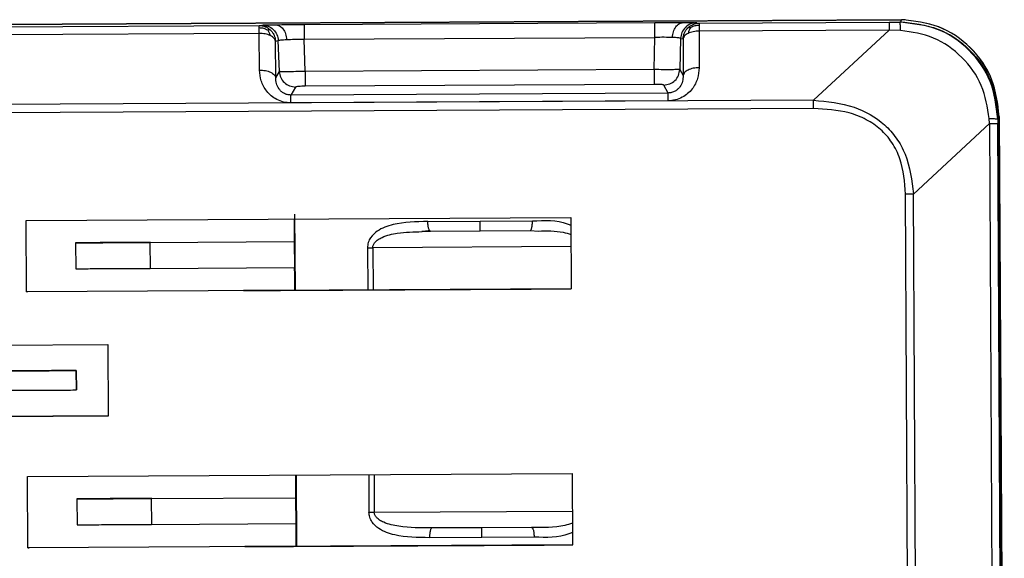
# Model space of a CAD drawing. Header units: millimetres. Extents: x -353 to -41, y 81 to 365.
# Tile 48 of 48: x -108 to -78, y 342 to 358. Entities that reach past the tile are written whole.
import ezdxf

# ---------------------------------------------------------------- set-up
doc = ezdxf.new("R2010")
doc.units = ezdxf.units.MM

msp = doc.modelspace()

# ---------------------------------------------------------------- linework, layer by layer
at = {"color": 7, "linetype": 'Continuous', "lineweight": 25}
for p, q in [((-129.83, 357.864), (-81.1, 358.123)), ((-81.083, 358.123), (-129.747, 357.865)), ((-81.105, 358.053), (-81.084, 358.123)), ((-81.1, 358.123), (-81.081, 358.123)), ((-81.081, 358.123), (-81.084, 358.123)), ((-154.811, 357.657), (-100.894, 357.943)), ((-100.894, 357.943), (-100.808, 357.957)), ((-99.509, 357.975), (-88.689, 358.032)), ((-87.397, 358.028), (-87.32, 358.015)), ((-87.32, 358.015), (-81.461, 358.046)), ((-81.461, 358.046), (-81.126, 358.048)), ((-81.126, 358.048), (-81.105, 358.053)), ((-100.894, 357.699), (-154.811, 357.413)), ((-100.886, 356.569), (-100.894, 357.699)), ((-99.508, 357.518), (-88.688, 357.576)), ((-99.473, 356.526), (-99.508, 357.518)), ((-88.713, 356.583), (-88.688, 357.576)), ((-87.894, 357.543), (-87.918, 356.588)), ((-87.894, 357.543), (-87.816, 357.53)), ((-87.816, 357.53), (-87.816, 356.399)), ((-81.461, 357.802), (-87.319, 357.771)), ((-87.319, 357.771), (-87.319, 356.641)), ((-81.461, 357.802), (-83.796, 355.636)), ((-81.109, 357.791), (-81.461, 357.802)), ((-100.392, 357.463), (-100.306, 357.477)), ((-100.384, 356.333), (-100.392, 357.463)), ((-100.272, 356.523), (-100.306, 357.477)), ((-100.384, 356.333), (-100.272, 356.523)), ((-88.713, 356.583), (-99.473, 356.526)), ((-87.918, 356.588), (-87.816, 356.399)), ((-99.771, 356.045), (-99.916, 355.798)), ((-88.712, 356.128), (-99.472, 356.071)), ((-88.282, 355.86), (-88.414, 356.105)), ((-88.282, 355.86), (-99.916, 355.798)), ((-83.796, 355.636), (-154.803, 355.26)), ((-88.282, 355.618), (-99.916, 355.556)), ((-83.794, 355.38), (-154.802, 355.003)), ((-78.089, 355.069), (-78.068, 355.139)), ((-78.068, 355.139), (-78.065, 355.139)), ((-78.065, 355.139), (-77.908, 325.539)), ((-80.713, 352.743), (-78.367, 354.921)), ((-78.367, 354.921), (-78.373, 355.071)), ((-78.367, 354.921), (-78.247, 332.326)), ((-78.089, 355.069), (-78.108, 355.065)), ((-78.108, 355.065), (-78.107, 354.922)), ((-77.983, 331.504), (-78.107, 354.922)), ((-77.933, 325.538), (-78.089, 355.069)), ((-80.847, 332.469), (-80.954, 352.742)), ((-80.606, 332.471), (-80.713, 352.743)), ((-99.8, 352.127), (-99.788, 349.775)), ((-108.08, 351.931), (-91.28, 352.02)), ((-108.068, 349.731), (-108.08, 351.931)), ((-99.817, 351.975), (-99.806, 349.775)), ((-95.691, 351.898), (-94.078, 351.907)), ((-94.078, 351.907), (-92.465, 351.915)), ((-91.28, 352.02), (-91.268, 349.82)), ((-95.869, 351.583), (-95.612, 351.599)), ((-95.612, 351.599), (-94.076, 351.607)), ((-94.076, 351.607), (-92.539, 351.615)), ((-92.539, 351.615), (-92.281, 351.602)), ((-106.557, 351.239), (-106.558, 351.239)), ((-106.558, 351.239), (-106.553, 350.439)), ((-104.264, 351.251), (-99.814, 351.275)), ((-104.264, 351.251), (-104.26, 350.451)), ((-97.554, 351.088), (-97.547, 349.787)), ((-91.275, 351.122), (-97.388, 351.089)), ((-97.388, 351.089), (-97.381, 349.787)), ((-106.552, 350.439), (-106.553, 350.439)), ((-104.26, 350.451), (-99.809, 350.475)), ((-99.809, 350.375), (-99.809, 350.475)), ((-91.268, 349.82), (-108.068, 349.731)), ((-108.068, 349.731), (-108.031, 349.732)), ((-101.205, 349.767), (-101.381, 349.767)), ((-100.89, 349.77), (-99.806, 349.775)), ((-123.059, 348.011), (-105.559, 348.103)), ((-105.559, 348.103), (-105.548, 345.903)), ((-106.534, 346.699), (-106.537, 347.299)), ((-106.537, 347.299), (-106.536, 347.299)), ((-106.536, 347.299), (-106.533, 346.699)), ((-106.533, 346.699), (-106.534, 346.699)), ((-105.548, 345.903), (-123.047, 345.811)), ((-108.957, 345.885), (-105.542, 345.904)), ((-108.038, 344.031), (-91.238, 344.12)), ((-108.027, 341.831), (-108.038, 344.031)), ((-99.776, 344.075), (-99.764, 341.875)), ((-99.758, 344.075), (-99.746, 341.875)), ((-97.516, 344.086), (-97.51, 342.93)), ((-97.351, 344.087), (-97.345, 342.931)), ((-91.238, 344.12), (-91.227, 341.92)), ((-106.515, 343.339), (-106.516, 343.339)), ((-106.516, 343.339), (-106.512, 342.539)), ((-104.222, 343.351), (-99.772, 343.375)), ((-104.222, 343.351), (-104.218, 342.551)), ((-97.345, 342.931), (-91.232, 342.964)), ((-106.511, 342.539), (-106.512, 342.539)), ((-104.218, 342.551), (-99.767, 342.575)), ((-92.491, 342.457), (-95.563, 342.441)), ((-94.027, 342.449), (-95.563, 342.441)), ((-92.491, 342.457), (-94.027, 342.449)), ((-94.027, 342.149), (-95.639, 342.14)), ((-92.413, 342.157), (-94.027, 342.149)), ((-91.227, 341.92), (-108.027, 341.831)), ((-108.027, 341.831), (-107.989, 341.832)), ((-101.164, 341.868), (-99.747, 341.875))]:
    msp.add_line(p, q, dxfattribs=at)
for points in [[(-78.068, 355.139), (-78.115, 355.531), (-78.209, 356.317), (-78.908, 357.305), (-79.903, 357.994), (-80.69, 358.08), (-81.083, 358.123)], [(-78.065, 355.139), (-78.112, 355.532), (-78.206, 356.317), (-78.905, 357.305), (-79.901, 357.994), (-80.687, 358.08), (-81.081, 358.123)], [(-100.894, 357.877), (-100.894, 357.895), (-100.894, 357.933), (-100.894, 357.94), (-100.894, 357.943)], [(-100.894, 357.943), (-100.862, 357.941), (-100.798, 357.938), (-100.706, 357.91), (-100.619, 357.867), (-100.571, 357.825), (-100.547, 357.804)], [(-100.894, 357.699), (-100.894, 357.734), (-100.894, 357.805), (-100.894, 357.853), (-100.894, 357.877)], [(-100.808, 357.957), (-100.744, 357.95), (-100.616, 357.936), (-100.453, 357.827), (-100.335, 357.668), (-100.316, 357.541), (-100.306, 357.477)], [(-99.509, 357.975), (-99.509, 357.968), (-99.51, 357.953), (-99.51, 357.849), (-99.509, 357.7), (-99.509, 357.579), (-99.508, 357.518)], [(-88.688, 357.576), (-88.688, 357.636), (-88.689, 357.758), (-88.689, 357.907), (-88.689, 358.011), (-88.689, 358.025), (-88.689, 358.032)], [(-87.397, 358.028), (-87.461, 358.021), (-87.589, 358.006), (-87.751, 357.894), (-87.867, 357.734), (-87.885, 357.607), (-87.894, 357.543)], [(-87.816, 357.53), (-87.813, 357.562), (-87.808, 357.625), (-87.777, 357.717), (-87.731, 357.802), (-87.687, 357.849), (-87.666, 357.873)], [(-87.666, 357.873), (-87.642, 357.894), (-87.593, 357.936), (-87.507, 357.98), (-87.415, 358.009), (-87.352, 358.013), (-87.32, 358.015)], [(-87.32, 358.015), (-87.32, 358.012), (-87.32, 358.005), (-87.32, 357.967), (-87.32, 357.949)], [(-87.32, 357.949), (-87.32, 357.925), (-87.32, 357.877), (-87.32, 357.806), (-87.319, 357.771)], [(-81.461, 358.046), (-81.461, 358.042), (-81.461, 358.035), (-81.461, 357.984), (-81.461, 357.907), (-81.461, 357.837), (-81.461, 357.802)], [(-81.105, 358.053), (-80.712, 358.01), (-79.925, 357.924), (-78.93, 357.235), (-78.231, 356.248), (-78.136, 355.462), (-78.089, 355.069)], [(-100.551, 357.632), (-100.575, 357.643), (-100.623, 357.663), (-100.709, 357.684), (-100.8, 357.697), (-100.862, 357.698), (-100.894, 357.699)], [(-100.392, 357.463), (-100.396, 357.479), (-100.404, 357.511), (-100.438, 357.556), (-100.485, 357.598), (-100.529, 357.621), (-100.551, 357.632)], [(-100.547, 357.804), (-100.525, 357.781), (-100.481, 357.734), (-100.434, 357.65), (-100.402, 357.559), (-100.396, 357.495), (-100.392, 357.463)], [(-87.661, 357.701), (-87.683, 357.689), (-87.726, 357.666), (-87.773, 357.623), (-87.806, 357.578), (-87.813, 357.546), (-87.816, 357.53)], [(-87.319, 357.771), (-87.351, 357.77), (-87.414, 357.768), (-87.504, 357.754), (-87.589, 357.732), (-87.637, 357.711), (-87.661, 357.701)], [(-87.319, 356.641), (-87.382, 356.637), (-87.508, 356.63), (-87.668, 356.574), (-87.784, 356.495), (-87.806, 356.431), (-87.816, 356.399)], [(-100.886, 356.569), (-100.823, 356.566), (-100.697, 356.56), (-100.535, 356.506), (-100.418, 356.428), (-100.395, 356.364), (-100.384, 356.333)], [(-100.272, 356.523), (-100.262, 356.459), (-100.242, 356.333), (-100.125, 356.175), (-99.962, 356.066), (-99.835, 356.052), (-99.771, 356.045)], [(-99.473, 356.526), (-99.473, 356.468), (-99.472, 356.353), (-99.472, 356.209), (-99.472, 356.104), (-99.472, 356.082), (-99.472, 356.071)], [(-88.713, 356.583), (-88.713, 356.525), (-88.712, 356.41), (-88.712, 356.267), (-88.712, 356.161), (-88.712, 356.139), (-88.712, 356.128)], [(-88.414, 356.105), (-88.351, 356.113), (-88.223, 356.128), (-88.061, 356.239), (-87.946, 356.398), (-87.927, 356.525), (-87.918, 356.588)], [(-99.916, 355.556), (-99.916, 355.589), (-99.916, 355.654), (-99.916, 355.727), (-99.916, 355.78), (-99.916, 355.792), (-99.916, 355.798)], [(-88.282, 355.618), (-88.282, 355.65), (-88.282, 355.715), (-88.282, 355.789), (-88.282, 355.842), (-88.282, 355.854), (-88.282, 355.86)], [(-83.794, 355.38), (-83.795, 355.425), (-83.795, 355.515), (-83.795, 355.596), (-83.796, 355.636)], [(-78.367, 354.921), (-78.331, 354.921), (-78.26, 354.921), (-78.179, 354.922), (-78.123, 354.922), (-78.112, 354.922), (-78.107, 354.922)], [(-80.713, 352.743), (-80.752, 352.743), (-80.828, 352.743), (-80.912, 352.742), (-80.954, 352.742)], [(-106.558, 351.239), (-106.524, 351.239), (-106.456, 351.24), (-105.927, 351.242), (-105.168, 351.246), (-104.565, 351.249), (-104.264, 351.251)], [(-104.25, 351.251), (-104.552, 351.25), (-105.155, 351.247), (-105.916, 351.243), (-106.45, 351.24), (-106.521, 351.239), (-106.557, 351.239)], [(-97.554, 351.088), (-97.528, 351.089), (-97.476, 351.089), (-97.417, 351.089), (-97.388, 351.089)], [(-106.553, 350.439), (-106.52, 350.439), (-106.452, 350.44), (-105.922, 350.442), (-105.164, 350.446), (-104.561, 350.45), (-104.26, 350.451)], [(-101.381, 349.767), (-101.262, 349.767), (-101.022, 349.768), (-100.712, 349.77), (-100.478, 349.771), (-100.421, 349.772), (-100.393, 349.772)], [(-100.408, 349.772), (-100.429, 349.772), (-100.472, 349.771), (-100.66, 349.77), (-100.912, 349.769), (-101.107, 349.768), (-101.205, 349.767)], [(-100.393, 349.772), (-100.292, 349.772), (-100.09, 349.773), (-99.359, 349.777), (-98.358, 349.782), (-97.112, 349.789), (-95.697, 349.796), (-94.193, 349.804), (-92.67, 349.812), (-91.734, 349.817), (-91.265, 349.82)], [(-106.537, 347.299), (-106.572, 347.298), (-106.643, 347.298), (-107.177, 347.295), (-107.939, 347.291), (-108.542, 347.288), (-108.843, 347.286)], [(-108.83, 347.287), (-108.528, 347.288), (-107.926, 347.291), (-107.167, 347.295), (-106.637, 347.298), (-106.57, 347.298), (-106.536, 347.299)], [(-108.84, 346.686), (-108.539, 346.688), (-107.936, 346.691), (-107.174, 346.695), (-106.64, 346.698), (-106.569, 346.698), (-106.534, 346.699)], [(-106.516, 343.339), (-106.482, 343.339), (-106.415, 343.34), (-105.885, 343.342), (-105.126, 343.346), (-104.523, 343.35), (-104.222, 343.351)], [(-104.208, 343.352), (-104.51, 343.35), (-105.113, 343.347), (-105.875, 343.343), (-106.409, 343.34), (-106.479, 343.339), (-106.515, 343.339)], [(-97.51, 342.93), (-97.485, 342.931), (-97.433, 342.931), (-97.374, 342.931), (-97.345, 342.931)], [(-106.512, 342.539), (-106.478, 342.539), (-106.41, 342.54), (-105.881, 342.542), (-105.122, 342.546), (-104.519, 342.55), (-104.218, 342.551)], [(-101.34, 341.867), (-101.22, 341.867), (-100.98, 341.869), (-100.67, 341.87), (-100.436, 341.871), (-100.379, 341.872), (-100.351, 341.872)], [(-100.346, 341.872), (-100.375, 341.872), (-100.433, 341.871), (-100.669, 341.87), (-100.98, 341.869), (-101.22, 341.867), (-101.34, 341.867)], [(-100.351, 341.872), (-100.25, 341.872), (-100.049, 341.873), (-99.317, 341.877), (-98.316, 341.882), (-97.07, 341.889), (-95.655, 341.896), (-94.151, 341.904), (-92.628, 341.912), (-91.692, 341.917), (-91.223, 341.92)]]:
    msp.add_open_spline(points, degree=3, dxfattribs=at)
for points, knots in [([(-80.968, 358.121), (-80.991, 358.121), (-81.028, 358.122), (-81.063, 358.122), (-81.076, 358.122)], [0, 0, 0, 0, 0.641585, 1, 1, 1, 1]), ([(-100.894, 357.877), (-100.848, 357.874), (-100.756, 357.868), (-100.675, 357.829), (-100.635, 357.811)], [0, 0, 0, 0, 0.510837, 1, 1, 1, 1]), ([(-100.808, 357.957), (-100.781, 357.959), (-100.729, 357.962), (-100.502, 357.965), (-100.388, 357.967)], [0, 0, 0, 0, 0.499473, 1, 1, 1, 1]), ([(-100.635, 357.811), (-100.617, 357.814), (-100.578, 357.821), (-100.557, 357.81), (-100.547, 357.804)], [0, 0, 0, 0, 0.484741, 1, 1, 1, 1]), ([(-100.388, 357.967), (-100.258, 357.969), (-99.997, 357.972), (-99.672, 357.974), (-99.509, 357.975)], [0, 0, 0, 0, 0.499819, 1, 1, 1, 1]), ([(-100.388, 357.967), (-100.348, 357.961), (-100.265, 357.948), (-100.155, 357.844), (-100.074, 357.692), (-100.057, 357.57), (-100.049, 357.511)], [0, 0, 0, 0, 0.241248, 0.5, 0.758752, 1, 1, 1, 1]), ([(-88.689, 358.032), (-88.527, 358.033), (-88.201, 358.034), (-87.942, 358.034), (-87.812, 358.034)], [0, 0, 0, 0, 0.500206, 1, 1, 1, 1]), ([(-88.148, 357.574), (-88.141, 357.633), (-88.125, 357.755), (-88.046, 357.908), (-87.936, 358.013), (-87.852, 358.027), (-87.812, 358.034)], [0, 0, 0, 0, 0.2412481, 0.5, 0.7587519, 1, 1, 1, 1]), ([(-87.812, 358.034), (-87.699, 358.033), (-87.474, 358.032), (-87.423, 358.03), (-87.397, 358.028)], [0, 0, 0, 0, 0.500526, 1, 1, 1, 1]), ([(-87.666, 357.873), (-87.655, 357.878), (-87.635, 357.89), (-87.597, 357.883), (-87.578, 357.88)], [0, 0, 0, 0, 0.515259, 1, 1, 1, 1]), ([(-87.578, 357.88), (-87.596, 357.855), (-87.633, 357.803), (-87.652, 357.735), (-87.661, 357.701)], [0, 0, 0, 0, 0.485184, 1, 1, 1, 1]), ([(-87.32, 357.949), (-87.367, 357.945), (-87.458, 357.938), (-87.539, 357.899), (-87.578, 357.88)], [0, 0, 0, 0, 0.510837, 1, 1, 1, 1]), ([(-81.109, 357.791), (-81.111, 357.827), (-81.113, 357.901), (-81.117, 357.982), (-81.121, 358.037), (-81.124, 358.044), (-81.126, 358.048)], [0, 0, 0, 0, 0.245606, 0.5, 0.754394, 1, 1, 1, 1]), ([(-78.108, 355.065), (-78.155, 355.459), (-78.25, 356.244), (-78.95, 357.229), (-79.942, 357.918), (-80.73, 358.004), (-81.126, 358.048)], [0, 0, 0, 0, 0.250786, 0.499519, 0.748509, 1, 1, 1, 1]), ([(-100.551, 357.632), (-100.561, 357.667), (-100.58, 357.734), (-100.617, 357.786), (-100.635, 357.811)], [0, 0, 0, 0, 0.514816, 1, 1, 1, 1]), ([(-100.306, 357.477), (-100.3, 357.481), (-100.287, 357.488), (-100.212, 357.5), (-100.113, 357.507), (-100.049, 357.511)], [0, 0, 0, 0, 0.277804, 0.537328, 1, 1, 1, 1]), ([(-100.049, 357.511), (-99.969, 357.514), (-99.808, 357.52), (-99.608, 357.519), (-99.508, 357.518)], [0, 0, 0, 0, 0.502226, 1, 1, 1, 1]), ([(-88.148, 357.574), (-88.229, 357.576), (-88.388, 357.581), (-88.588, 357.577), (-88.688, 357.576)], [0, 0, 0, 0, 0.502527, 1, 1, 1, 1]), ([(-87.894, 357.543), (-87.9, 357.547), (-87.913, 357.554), (-87.986, 357.565), (-88.085, 357.571), (-88.148, 357.574)], [0, 0, 0, 0, 0.278007, 0.537598, 1, 1, 1, 1]), ([(-78.373, 355.071), (-78.429, 355.421), (-78.54, 356.123), (-79.18, 356.999), (-80.058, 357.634), (-80.76, 357.739), (-81.109, 357.791)], [0, 0, 0, 0, 0.249109, 0.500458, 0.751531, 1, 1, 1, 1]), ([(-87.319, 356.641), (-87.329, 356.527), (-87.349, 356.298), (-87.494, 356.026), (-87.67, 355.839), (-87.844, 355.721), (-88.051, 355.635), (-88.205, 355.624), (-88.282, 355.618)], [0, 0, 0, 0, 0.2332629, 0.4725387, 0.6019931, 0.7266931, 0.8644973, 1, 1, 1, 1]), ([(-99.916, 355.556), (-99.992, 355.561), (-100.146, 355.571), (-100.352, 355.653), (-100.528, 355.77), (-100.705, 355.955), (-100.853, 356.226), (-100.875, 356.455), (-100.886, 356.569)], [0, 0, 0, 0, 0.134704, 0.272281, 0.396354, 0.526418, 0.766259, 1, 1, 1, 1]), ([(-99.916, 355.798), (-99.954, 355.801), (-100.034, 355.806), (-100.136, 355.851), (-100.221, 355.912), (-100.308, 356.012), (-100.375, 356.156), (-100.381, 356.273), (-100.384, 356.333)], [0, 0, 0, 0, 0.108966, 0.227181, 0.340126, 0.47277, 0.732796, 1, 1, 1, 1]), ([(-99.473, 356.526), (-99.573, 356.524), (-99.776, 356.519), (-100.029, 356.517), (-100.178, 356.517), (-100.253, 356.52), (-100.266, 356.522), (-100.272, 356.523)], [0, 0, 0, 0, 0.246817, 0.500484, 0.726699, 0.85757, 1, 1, 1, 1]), ([(-87.918, 356.588), (-87.924, 356.587), (-87.937, 356.585), (-88.011, 356.582), (-88.158, 356.58), (-88.411, 356.579), (-88.613, 356.582), (-88.713, 356.583)], [0, 0, 0, 0, 0.142427, 0.273297, 0.499516, 0.753165, 1, 1, 1, 1]), ([(-87.816, 356.399), (-87.819, 356.34), (-87.825, 356.223), (-87.891, 356.078), (-87.977, 355.978), (-88.061, 355.915), (-88.164, 355.869), (-88.244, 355.863), (-88.282, 355.86)], [0, 0, 0, 0, 0.26667, 0.526161, 0.658858, 0.771925, 0.890625, 1, 1, 1, 1]), ([(-99.472, 356.071), (-99.51, 356.071), (-99.586, 356.07), (-99.683, 356.063), (-99.753, 356.055), (-99.765, 356.048), (-99.771, 356.045)], [0, 0, 0, 0, 0.247907, 0.499405, 0.749354, 1, 1, 1, 1]), ([(-88.414, 356.105), (-88.42, 356.108), (-88.431, 356.115), (-88.501, 356.123), (-88.597, 356.128), (-88.674, 356.128), (-88.712, 356.128)], [0, 0, 0, 0, 0.249732, 0.501056, 0.748683, 1, 1, 1, 1]), ([(-83.796, 355.636), (-83.37, 355.596), (-82.582, 355.521), (-81.708, 355.028), (-81.221, 354.475), (-80.835, 353.775), (-80.763, 353.165), (-80.713, 352.743)], [0, 0, 0, 0, 0.269228, 0.498879, 0.614769, 0.734196, 1, 1, 1, 1]), ([(-80.954, 352.742), (-80.982, 353.113), (-81.023, 353.672), (-81.353, 354.338), (-81.711, 354.753), (-82.166, 355.062), (-82.859, 355.332), (-83.422, 355.361), (-83.794, 355.38)], [0, 0, 0, 0, 0.250328, 0.376731, 0.498928, 0.619294, 0.748282, 1, 1, 1, 1]), ([(-78.373, 355.071), (-78.337, 355.071), (-78.264, 355.07), (-78.182, 355.069), (-78.124, 355.067), (-78.113, 355.065), (-78.108, 355.065)], [0, 0, 0, 0, 0.245819, 0.5, 0.754181, 1, 1, 1, 1]), ([(-95.691, 351.898), (-96.056, 351.89), (-96.611, 351.877), (-97.195, 351.666), (-97.439, 351.442), (-97.539, 351.255), (-97.549, 351.143), (-97.554, 351.088)], [0, 0, 0, 0, 0.480764, 0.728652, 0.859085, 0.932264, 1, 1, 1, 1]), ([(-95.612, 351.599), (-95.621, 351.603), (-95.636, 351.609), (-95.655, 351.646), (-95.667, 351.685), (-95.678, 351.733), (-95.688, 351.803), (-95.69, 351.861), (-95.691, 351.898)], [0, 0, 0, 0, 0.2394568, 0.3683607, 0.5, 0.6316393, 0.7605432, 1, 1, 1, 1]), ([(-94.076, 351.607), (-94.076, 351.611), (-94.076, 351.617), (-94.077, 351.654), (-94.077, 351.693), (-94.077, 351.741), (-94.078, 351.811), (-94.078, 351.869), (-94.078, 351.907)], [0, 0, 0, 0, 0.239457, 0.368361, 0.5, 0.631639, 0.760543, 1, 1, 1, 1]), ([(-92.539, 351.615), (-92.53, 351.619), (-92.515, 351.625), (-92.497, 351.663), (-92.485, 351.702), (-92.476, 351.75), (-92.467, 351.82), (-92.466, 351.878), (-92.465, 351.915)], [0, 0, 0, 0, 0.239457, 0.368361, 0.5, 0.631639, 0.760543, 1, 1, 1, 1]), ([(-92.465, 351.915), (-92.089, 351.931), (-91.669, 351.949), (-91.316, 351.8), (-91.279, 351.784)], [0, 0, 0, 0, 0.895937, 1, 1, 1, 1]), ([(-97.388, 351.089), (-97.387, 351.104), (-97.385, 351.134), (-97.366, 351.195), (-97.315, 351.269), (-97.221, 351.346), (-97.001, 351.463), (-96.549, 351.57), (-96.126, 351.578), (-95.869, 351.583)], [0, 0, 0, 0, 0.024951, 0.050803, 0.108608, 0.179179, 0.265592, 0.554284, 1, 1, 1, 1]), ([(-95.872, 351.595), (-95.834, 351.598), (-95.756, 351.603), (-95.679, 351.614), (-95.64, 351.62)], [0, 0, 0, 0, 0.49306, 1, 1, 1, 1]), ([(-92.281, 351.602), (-92.021, 351.608), (-91.675, 351.616), (-91.356, 351.523), (-91.277, 351.5)], [0, 0, 0, 0, 0.752111, 1, 1, 1, 1]), ([(-100.408, 349.772), (-100.332, 349.772), (-100.229, 349.773), (-99.894, 349.775), (-99.806, 349.775)], [0, 0, 0, 0, 0.736381, 1, 1, 1, 1]), ([(-95.639, 342.14), (-96.005, 342.145), (-96.559, 342.152), (-97.146, 342.356), (-97.392, 342.578), (-97.494, 342.764), (-97.505, 342.876), (-97.51, 342.93)], [0, 0, 0, 0, 0.480763, 0.72865, 0.859083, 0.93225, 1, 1, 1, 1]), ([(-95.563, 342.441), (-95.907, 342.442), (-96.417, 342.445), (-96.954, 342.561), (-97.175, 342.676), (-97.27, 342.752), (-97.321, 342.826), (-97.342, 342.887), (-97.344, 342.917), (-97.345, 342.931)], [0, 0, 0, 0, 0.518062, 0.769071, 0.844202, 0.905561, 0.955822, 0.978303, 1, 1, 1, 1]), ([(-95.563, 342.441), (-95.573, 342.437), (-95.588, 342.43), (-95.606, 342.393), (-95.618, 342.354), (-95.628, 342.306), (-95.637, 342.236), (-95.638, 342.178), (-95.639, 342.14)], [0, 0, 0, 0, 0.239457, 0.368361, 0.5, 0.631639, 0.760543, 1, 1, 1, 1]), ([(-94.027, 342.149), (-94.027, 342.187), (-94.027, 342.245), (-94.027, 342.314), (-94.027, 342.362), (-94.028, 342.401), (-94.028, 342.439), (-94.027, 342.445), (-94.027, 342.449)], [0, 0, 0, 0, 0.2394568, 0.3683607, 0.5, 0.6316393, 0.7605432, 1, 1, 1, 1]), ([(-91.23, 342.585), (-91.309, 342.562), (-91.708, 342.444), (-92.142, 342.451), (-92.491, 342.457)], [0, 0, 0, 0, 0.197787, 1, 1, 1, 1]), ([(-92.491, 342.457), (-92.481, 342.453), (-92.466, 342.447), (-92.448, 342.41), (-92.436, 342.371), (-92.426, 342.323), (-92.416, 342.253), (-92.414, 342.195), (-92.413, 342.157)], [0, 0, 0, 0, 0.2394568, 0.3683607, 0.5, 0.6316393, 0.7605432, 1, 1, 1, 1]), ([(-91.229, 342.301), (-91.265, 342.285), (-91.617, 342.132), (-92.037, 342.146), (-92.413, 342.157)], [0, 0, 0, 0, 0.104063, 1, 1, 1, 1]), ([(-100.346, 341.872), (-100.261, 341.872), (-100.15, 341.873), (-99.824, 341.875), (-99.747, 341.875)], [0, 0, 0, 0, 0.766585, 1, 1, 1, 1])]:
    msp.add_open_spline(points, degree=3, knots=knots, dxfattribs=at)

doc.saveas('drawing.dxf')
